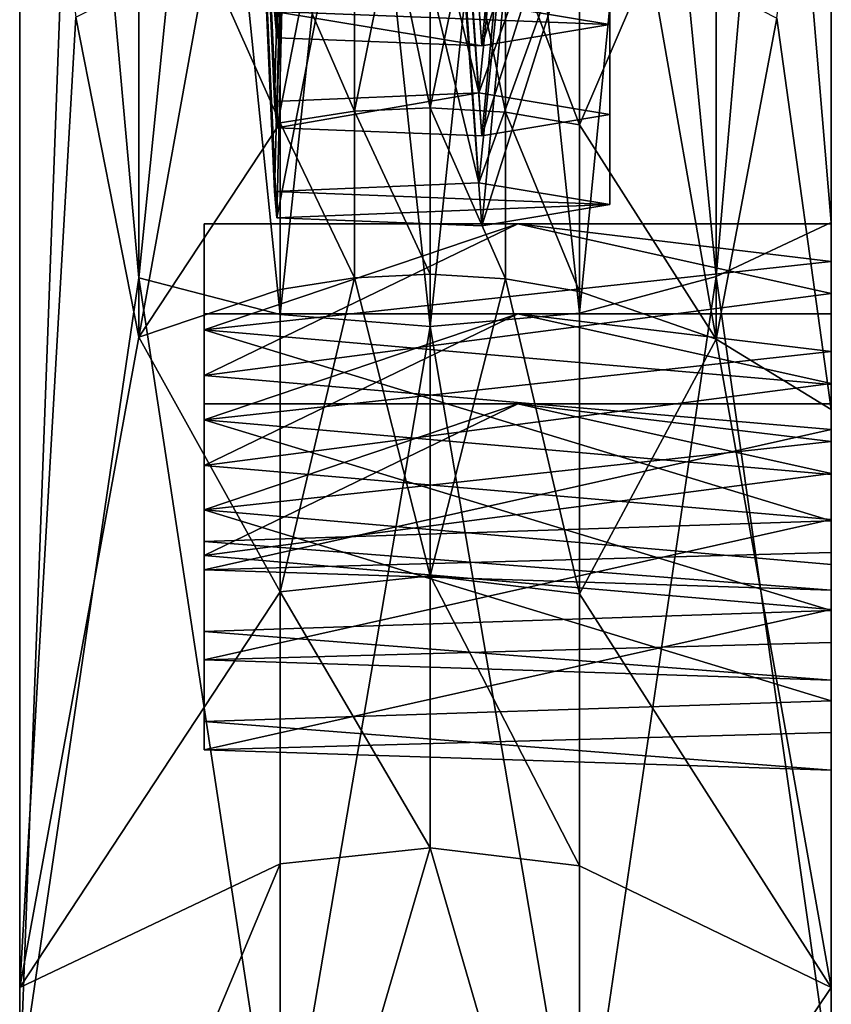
# Model space of a CAD drawing. Header units: millimetres. Extents: x 0 to 484, y -157 to 583.
# Tile 4 of 78: x 0 to 22, y 74 to 100. Entities that reach past the tile are written whole.
import ezdxf

# ---------------------------------------------------------------- set-up
doc = ezdxf.new("R2010")
doc.units = ezdxf.units.MM
doc.layers.add('Layer 01', color=7, linetype='Continuous', true_color=0x000000)

msp = doc.modelspace()

# ---------------------------------------------------------------- linework, layer by layer
at = {"layer": 'Layer 01'}
for points in [[(1.524, 112.417, 465.623), (-0.001, 133.561, 468.766), (-0.001, 71.522, 413.6)], [(-0.001, 71.522, 413.6), (-0.001, 133.561, 468.766), (-0.001, 110.878, 424.811)], [(21.999, 133.561, 468.766), (20.521, 112.429, 465.594), (21.999, 94.916, 452.419)], [(21.999, 94.916, 452.419), (21.999, 118.803, 433.561), (21.999, 133.561, 468.766)], [(6.966, 99.922, 367.15), (7.464, 120.695, 364.015), (5.999, 121.126, 367.524)], [(6.906, 100.632, 372.934), (6.966, 99.922, 367.15), (5.999, 121.126, 367.524)], [(6.966, 99.922, 367.15), (10.999, 120.516, 362.561), (7.464, 120.695, 364.015)], [(12.522, 99.702, 365.357), (14.535, 120.695, 364.015), (10.999, 120.516, 362.561)], [(15.999, 110.704, 368.804), (14.535, 120.695, 364.015), (12.522, 99.702, 365.357)], [(6.966, 99.922, 367.15), (12.522, 99.702, 365.357), (10.999, 120.516, 362.561)], [(12.449, 98.427, 354.983), (7.464, 119.118, 351.182), (10.999, 119.297, 352.636)], [(10.999, 119.297, 352.636), (14.535, 119.118, 351.182), (12.449, 98.427, 354.983)], [(7.464, 119.118, 351.182), (6.906, 98.194, 353.084), (5.999, 118.687, 347.673)], [(12.449, 98.427, 354.983), (6.906, 98.194, 353.084), (7.464, 119.118, 351.182)], [(14.535, 119.118, 351.182), (15.999, 108.266, 348.953), (12.449, 98.427, 354.983)], [(21.999, 110.878, 424.811), (21.999, 118.803, 433.561), (21.999, 94.916, 452.419)], [(6.966, 97.484, 347.299), (7.464, 118.256, 344.164), (5.999, 118.687, 347.673)], [(6.906, 98.194, 353.084), (6.966, 97.484, 347.299), (5.999, 118.687, 347.673)], [(6.966, 97.484, 347.299), (10.999, 118.078, 342.71), (7.464, 118.256, 344.164)], [(12.522, 97.263, 345.506), (14.535, 118.256, 344.164), (10.999, 118.078, 342.71)], [(15.999, 108.266, 348.953), (14.535, 118.256, 344.164), (12.522, 97.263, 345.506)], [(6.966, 97.484, 347.299), (12.522, 97.263, 345.506), (10.999, 118.078, 342.71)], [(12.449, 95.989, 335.132), (7.464, 116.68, 331.331), (10.999, 116.859, 332.785)], [(10.999, 116.859, 332.785), (14.535, 116.68, 331.331), (12.449, 95.989, 335.132)], [(7.464, 116.68, 331.331), (6.906, 95.756, 333.233), (5.999, 116.249, 327.822)], [(12.449, 95.989, 335.132), (6.906, 95.756, 333.233), (7.464, 116.68, 331.331)], [(14.535, 116.68, 331.331), (15.999, 105.827, 329.102), (12.449, 95.989, 335.132)], [(6.966, 95.045, 327.449), (7.464, 115.818, 324.313), (5.999, 116.249, 327.822)], [(6.906, 95.756, 333.233), (6.966, 95.045, 327.449), (5.999, 116.249, 327.822)], [(6.966, 95.045, 327.449), (10.999, 115.639, 322.859), (7.464, 115.818, 324.313)], [(12.522, 94.825, 325.656), (14.535, 115.818, 324.313), (10.999, 115.639, 322.859)], [(15.999, 105.827, 329.102), (14.535, 115.818, 324.313), (12.522, 94.825, 325.656)], [(6.966, 95.045, 327.449), (12.522, 94.825, 325.656), (10.999, 115.639, 322.859)], [(-0.001, 71.522, 413.6), (3.226, 93.415, 453.936), (1.524, 112.417, 465.623)], [(1.524, 100.484, 278.097), (-0.001, 74.187, 217.083), (-0.001, 112.403, 296.512)], [(-0.001, 112.403, 296.512), (-0.001, 85.311, 252.773), (-0.001, 101.826, 289.553)], [(-0.001, 112.403, 296.512), (-0.001, 74.187, 217.083), (-0.001, 85.311, 252.773)], [(3.226, 93.415, 453.936), (3.226, 112.035, 466.54), (1.524, 112.417, 465.623)], [(20.521, 112.429, 465.594), (18.875, 112.055, 466.492), (18.875, 93.452, 453.899)], [(18.875, 93.452, 453.899), (21.999, 94.916, 452.419), (20.521, 112.429, 465.594)], [(21.999, 112.403, 296.512), (21.999, 89.848, 258.749), (20.521, 100.457, 278.112)], [(21.999, 112.403, 296.512), (21.999, 101.826, 289.553), (21.999, 89.848, 258.749)], [(18.875, 93.452, 453.899), (18.875, 112.055, 466.492), (17.083, 111.747, 467.232)], [(5.082, 111.723, 467.289), (3.226, 112.035, 466.54), (3.226, 93.415, 453.936)], [(3.226, 93.415, 453.936), (7.064, 92.425, 454.937), (5.082, 111.723, 467.289)], [(7.064, 92.425, 454.937), (7.064, 111.494, 467.84), (5.082, 111.723, 467.289)], [(15.169, 92.465, 454.897), (15.169, 111.516, 467.787), (13.168, 111.371, 468.136)], [(17.083, 111.747, 467.232), (15.169, 111.516, 467.787), (15.169, 92.465, 454.897)], [(15.169, 92.465, 454.897), (18.875, 93.452, 453.899), (17.083, 111.747, 467.232)], [(9.072, 111.359, 468.163), (7.064, 111.494, 467.84), (7.064, 92.425, 454.937)], [(7.064, 92.425, 454.937), (11.122, 92.103, 455.263), (9.072, 111.359, 468.163)], [(11.122, 92.103, 455.263), (11.122, 111.318, 468.263), (9.072, 111.359, 468.163)], [(13.168, 111.371, 468.136), (11.122, 111.318, 468.263), (11.122, 92.103, 455.263)], [(11.122, 92.103, 455.263), (15.169, 92.465, 454.897), (13.168, 111.371, 468.136)], [(-0.001, 85.311, 399.893), (-0.001, 110.878, 424.811), (-0.001, 106.681, 413.185)], [(-0.001, 85.311, 399.893), (-0.001, 71.522, 413.6), (-0.001, 110.878, 424.811)], [(21.999, 106.681, 413.185), (21.999, 110.878, 424.811), (21.999, 94.916, 452.419)], [(12.449, 100.866, 374.833), (15.999, 110.704, 368.804), (15.999, 100.282, 370.084)], [(12.522, 99.702, 365.357), (15.999, 100.282, 370.084), (15.999, 110.704, 368.804)], [(12.449, 98.427, 354.983), (15.999, 108.266, 348.953), (15.999, 97.844, 350.233)], [(12.522, 97.263, 345.506), (15.999, 97.844, 350.233), (15.999, 108.266, 348.953)], [(-0.001, 101.826, 399.893), (-0.001, 85.311, 399.893), (-0.001, 106.681, 413.185)], [(21.999, 93.569, 399.893), (21.999, 106.681, 413.185), (21.999, 94.916, 452.419)], [(21.999, 101.826, 399.893), (21.999, 106.681, 413.185), (21.999, 93.569, 399.893)], [(12.449, 95.989, 335.132), (15.999, 105.827, 329.102), (15.999, 95.406, 330.382)], [(12.522, 94.825, 325.656), (15.999, 95.406, 330.382), (15.999, 105.827, 329.102)], [(11.122, 98.029, 267.086), (10.095, 102.962, 276.718), (11.122, 102.983, 276.707)], [(12.148, 102.949, 276.726), (11.122, 98.029, 267.086), (11.122, 102.983, 276.707)], [(9.072, 97.932, 267.133), (7.064, 102.583, 276.93), (9.072, 102.888, 276.76)], [(10.095, 102.962, 276.718), (9.072, 97.932, 267.133), (9.072, 102.888, 276.76)], [(9.072, 97.932, 267.133), (10.095, 102.962, 276.718), (11.122, 98.029, 267.086)], [(11.122, 98.029, 267.086), (12.148, 102.949, 276.726), (13.168, 97.905, 267.146)], [(13.168, 97.905, 267.146), (12.148, 102.949, 276.726), (13.168, 102.862, 276.774)], [(15.169, 97.565, 267.309), (13.168, 97.905, 267.146), (13.168, 102.862, 276.774)], [(15.169, 97.565, 267.309), (13.168, 102.862, 276.774), (15.169, 102.533, 276.957)], [(7.064, 97.617, 267.284), (5.082, 102.061, 277.219), (7.064, 102.583, 276.93)], [(9.072, 97.932, 267.133), (7.064, 97.617, 267.284), (7.064, 102.583, 276.93)], [(17.083, 102.007, 277.25), (15.169, 97.565, 267.309), (15.169, 102.533, 276.957)], [(5.082, 102.061, 277.219), (3.226, 91.807, 257.902), (3.226, 101.352, 277.614)], [(7.064, 97.617, 267.284), (3.226, 91.807, 257.902), (5.082, 102.061, 277.219)], [(17.083, 102.007, 277.25), (18.875, 91.758, 257.923), (15.169, 97.565, 267.309)], [(18.875, 91.758, 257.923), (17.083, 102.007, 277.25), (18.875, 101.306, 277.64)], [(-0.001, 101.826, 326.333), (-0.001, 101.826, 289.553), (-0.001, 85.311, 289.553)], [(-0.001, 101.826, 326.333), (-0.001, 85.311, 289.553), (-0.001, 85.311, 326.333)], [(-0.001, 101.826, 363.113), (-0.001, 101.826, 326.333), (-0.001, 85.311, 326.333)], [(-0.001, 101.826, 363.113), (-0.001, 85.311, 326.333), (-0.001, 85.311, 363.113)], [(-0.001, 101.826, 399.893), (-0.001, 101.826, 363.113), (-0.001, 85.311, 363.113)], [(-0.001, 101.826, 399.893), (-0.001, 85.311, 363.113), (-0.001, 85.311, 399.893)], [(-0.001, 101.826, 289.553), (-0.001, 85.311, 252.773), (-0.001, 85.311, 289.553)], [(21.999, 93.569, 317.138), (21.999, 93.569, 307.943), (21.999, 101.826, 307.943)], [(21.999, 101.826, 326.333), (21.999, 93.569, 326.333), (21.999, 93.569, 317.138)], [(21.999, 101.826, 307.943), (21.999, 101.826, 326.333), (21.999, 93.569, 317.138)], [(21.999, 101.826, 307.943), (21.999, 93.569, 307.943), (21.999, 93.569, 289.553)], [(21.999, 101.826, 307.943), (21.999, 93.569, 289.553), (21.999, 101.826, 289.553)], [(21.999, 93.569, 335.528), (21.999, 93.569, 326.333), (21.999, 101.826, 326.333)], [(21.999, 101.826, 344.723), (21.999, 93.569, 344.723), (21.999, 93.569, 335.528)], [(21.999, 101.826, 326.333), (21.999, 101.826, 344.723), (21.999, 93.569, 335.528)], [(21.999, 97.698, 381.503), (21.999, 101.826, 381.503), (21.999, 101.826, 399.893)], [(21.999, 101.826, 399.893), (21.999, 93.569, 399.893), (21.999, 97.698, 381.503)], [(21.999, 101.826, 381.503), (21.999, 97.698, 381.503), (21.999, 97.698, 372.308)], [(21.999, 101.826, 381.503), (21.999, 97.698, 372.308), (21.999, 101.826, 372.308)], [(21.999, 101.826, 372.308), (21.999, 97.698, 372.308), (21.999, 97.698, 363.113)], [(21.999, 101.826, 372.308), (21.999, 97.698, 363.113), (21.999, 101.826, 363.113)], [(21.999, 93.569, 289.553), (21.999, 89.848, 258.749), (21.999, 101.826, 289.553)], [(21.999, 97.698, 363.113), (21.999, 93.569, 344.723), (21.999, 101.826, 344.723)], [(21.999, 101.826, 363.113), (21.999, 97.698, 363.113), (21.999, 101.826, 344.723)], [(3.226, 91.807, 257.902), (1.524, 100.484, 278.097), (3.226, 101.352, 277.614)], [(18.875, 91.758, 257.923), (18.875, 101.306, 277.64), (20.521, 100.457, 278.112)], [(12.449, 100.866, 374.833), (15.999, 100.282, 370.084), (6.906, 100.632, 372.934)], [(12.522, 99.702, 365.357), (6.966, 99.922, 367.15), (6.906, 100.632, 372.934)], [(12.522, 99.702, 365.357), (6.906, 100.632, 372.934), (15.999, 100.282, 370.084)], [(1.524, 100.484, 278.097), (3.226, 91.807, 257.902), (-0.001, 74.187, 217.083)], [(21.999, 89.848, 258.749), (18.875, 91.758, 257.923), (20.521, 100.457, 278.112)], [(12.449, 98.427, 354.983), (6.966, 97.484, 347.299), (6.906, 98.194, 353.084)], [(6.966, 97.484, 347.299), (12.449, 98.427, 354.983), (12.522, 97.263, 345.506)], [(15.999, 97.844, 350.233), (12.522, 97.263, 345.506), (12.449, 98.427, 354.983)], [(9.072, 93.42, 257.206), (7.064, 97.617, 267.284), (9.072, 97.932, 267.133)], [(11.122, 93.519, 257.163), (9.072, 97.932, 267.133), (11.122, 98.029, 267.086)], [(11.122, 93.519, 257.163), (9.072, 93.42, 257.206), (9.072, 97.932, 267.133)], [(13.168, 93.393, 257.217), (11.122, 93.519, 257.163), (11.122, 98.029, 267.086)], [(13.168, 93.393, 257.217), (11.122, 98.029, 267.086), (13.168, 97.905, 267.146)], [(15.169, 93.047, 257.367), (13.168, 93.393, 257.217), (13.168, 97.905, 267.146)], [(15.169, 93.047, 257.367), (13.168, 97.905, 267.146), (15.169, 97.565, 267.309)], [(21.999, 93.569, 399.893), (21.999, 93.569, 381.503), (21.999, 97.698, 381.503)], [(21.999, 97.698, 363.113), (21.999, 88.088, 353.245), (21.999, 91.419, 351.36)], [(21.999, 97.698, 363.113), (21.999, 91.419, 351.36), (21.999, 92.441, 347.672)], [(21.999, 97.698, 363.113), (21.999, 81.182, 363.113), (21.999, 88.088, 353.245)], [(21.999, 92.441, 347.672), (21.999, 93.569, 344.723), (21.999, 97.698, 363.113)], [(21.999, 89.307, 363.17), (21.999, 97.698, 363.113), (21.999, 92.995, 364.192)], [(21.999, 81.182, 363.113), (21.999, 97.698, 363.113), (21.999, 89.307, 363.17)], [(21.999, 94.88, 367.523), (21.999, 97.698, 363.113), (21.999, 97.698, 372.308)], [(21.999, 97.698, 363.113), (21.999, 94.88, 367.523), (21.999, 92.995, 364.192)], [(21.999, 94.88, 367.523), (21.999, 97.698, 372.308), (21.999, 93.857, 371.211)], [(21.999, 97.698, 372.308), (21.999, 93.569, 381.503), (21.999, 93.857, 371.211)], [(21.999, 97.698, 381.503), (21.999, 93.569, 381.503), (21.999, 97.698, 372.308)], [(3.226, 91.807, 257.902), (7.064, 97.617, 267.284), (7.064, 93.099, 257.344)], [(9.072, 93.42, 257.206), (7.064, 93.099, 257.344), (7.064, 97.617, 267.284)], [(15.169, 97.565, 267.309), (18.875, 91.758, 257.923), (15.169, 93.047, 257.367)], [(12.449, 95.989, 335.132), (15.999, 95.406, 330.382), (6.906, 95.756, 333.233)], [(15.999, 95.406, 330.382), (6.966, 95.045, 327.449), (6.906, 95.756, 333.233)], [(12.522, 94.825, 325.656), (6.966, 95.045, 327.449), (15.999, 95.406, 330.382)], [(4.999, 90.773, 363.206), (4.999, 94.88, 367.523), (4.999, 92.009, 372.674)], [(4.999, 90.773, 363.206), (13.499, 94.88, 367.523), (4.999, 94.88, 367.523)], [(21.999, 92.995, 364.192), (13.499, 94.88, 367.523), (4.999, 90.773, 363.206)], [(21.999, 93.857, 371.211), (4.999, 92.009, 372.674), (13.499, 94.88, 367.523)], [(4.999, 92.009, 372.674), (4.999, 94.88, 367.523), (13.499, 94.88, 367.523)], [(13.499, 94.88, 367.523), (21.999, 92.995, 364.192), (21.999, 94.88, 367.523)], [(21.999, 93.857, 371.211), (13.499, 94.88, 367.523), (21.999, 94.88, 367.523)], [(21.999, 71.522, 413.6), (21.999, 94.916, 452.419), (18.875, 93.452, 453.899)], [(21.999, 94.916, 452.419), (21.999, 71.522, 413.6), (21.999, 85.311, 399.893)], [(21.999, 93.569, 399.893), (21.999, 94.916, 452.419), (21.999, 85.311, 399.893)], [(4.999, 92.009, 372.674), (21.999, 93.857, 371.211), (21.999, 90.527, 373.095)], [(21.999, 93.569, 381.503), (21.999, 90.527, 373.095), (21.999, 93.857, 371.211)], [(-0.001, 71.522, 413.6), (7.064, 68.217, 414.874), (3.226, 93.415, 453.936)], [(7.064, 68.217, 414.874), (7.064, 92.425, 454.937), (3.226, 93.415, 453.936)], [(9.072, 93.42, 257.206), (7.064, 84.914, 236.84), (7.064, 93.099, 257.344)], [(7.064, 84.914, 236.84), (9.072, 93.42, 257.206), (11.122, 85.343, 236.68)], [(11.122, 85.343, 236.68), (9.072, 93.42, 257.206), (11.122, 93.519, 257.163)], [(13.168, 93.393, 257.217), (11.122, 85.343, 236.68), (11.122, 93.519, 257.163)], [(11.122, 85.343, 236.68), (13.168, 93.393, 257.217), (15.169, 84.861, 236.86)], [(15.169, 84.861, 236.86), (13.168, 93.393, 257.217), (15.169, 93.047, 257.367)], [(15.169, 68.271, 414.853), (21.999, 71.522, 413.6), (18.875, 93.452, 453.899)], [(15.169, 92.465, 454.897), (15.169, 68.271, 414.853), (18.875, 93.452, 453.899)], [(21.999, 93.569, 317.138), (21.999, 89.44, 317.138), (21.999, 89.44, 307.943)], [(21.999, 93.569, 317.138), (21.999, 89.44, 307.943), (21.999, 93.569, 307.943)], [(21.999, 93.569, 289.553), (21.999, 93.569, 307.943), (21.999, 89.44, 307.943)], [(21.999, 85.311, 289.553), (21.999, 93.569, 289.553), (21.999, 89.44, 307.943)], [(21.999, 89.44, 381.503), (21.999, 93.569, 381.503), (21.999, 93.569, 399.893)], [(21.999, 93.569, 399.893), (21.999, 85.311, 399.893), (21.999, 89.44, 381.503)], [(21.999, 89.44, 317.138), (21.999, 93.569, 317.138), (21.999, 93.569, 326.333)], [(21.999, 93.569, 326.333), (21.999, 90.003, 327.821), (21.999, 89.44, 317.138)], [(21.999, 88.981, 331.509), (21.999, 90.003, 327.821), (21.999, 93.569, 335.528)], [(21.999, 90.557, 344.342), (21.999, 88.981, 331.509), (21.999, 93.569, 335.528)], [(21.999, 92.441, 347.672), (21.999, 90.557, 344.342), (21.999, 93.569, 344.723)], [(21.999, 90.003, 327.821), (21.999, 93.569, 326.333), (21.999, 93.569, 335.528)], [(21.999, 85.311, 289.553), (21.999, 89.848, 258.749), (21.999, 93.569, 289.553)], [(21.999, 90.557, 344.342), (21.999, 93.569, 335.528), (21.999, 93.569, 344.723)], [(21.999, 93.569, 381.503), (21.999, 89.44, 381.503), (21.999, 90.527, 373.095)], [(3.226, 91.807, 257.902), (7.064, 93.099, 257.344), (7.064, 84.914, 236.84)], [(4.999, 90.773, 363.206), (21.999, 89.307, 363.17), (21.999, 92.995, 364.192)], [(18.875, 91.758, 257.923), (15.169, 84.861, 236.86), (15.169, 93.047, 257.367)], [(4.999, 88.335, 343.356), (4.999, 92.441, 347.672), (4.999, 89.571, 352.823)], [(4.999, 88.335, 343.356), (13.499, 92.441, 347.672), (4.999, 92.441, 347.672)], [(21.999, 90.557, 344.342), (13.499, 92.441, 347.672), (4.999, 88.335, 343.356)], [(21.999, 91.419, 351.36), (4.999, 89.571, 352.823), (13.499, 92.441, 347.672)], [(4.999, 89.571, 352.823), (4.999, 92.441, 347.672), (13.499, 92.441, 347.672)], [(11.122, 92.103, 455.263), (7.064, 92.425, 454.937), (7.064, 68.217, 414.874)], [(15.169, 68.271, 414.853), (15.169, 92.465, 454.897), (11.122, 92.103, 455.263)], [(13.499, 92.441, 347.672), (21.999, 90.557, 344.342), (21.999, 92.441, 347.672)], [(21.999, 91.419, 351.36), (13.499, 92.441, 347.672), (21.999, 92.441, 347.672)], [(7.064, 68.217, 414.874), (15.169, 68.271, 414.853), (11.122, 92.103, 455.263)], [(-0.001, 74.187, 217.083), (3.226, 91.807, 257.902), (7.064, 84.914, 236.84)], [(4.999, 92.009, 372.674), (4.999, 86.275, 371.558), (4.999, 90.773, 363.206)], [(21.999, 86.839, 372.073), (4.999, 86.275, 371.558), (4.999, 92.009, 372.674)], [(21.999, 86.839, 372.073), (4.999, 92.009, 372.674), (21.999, 90.527, 373.095)], [(15.169, 84.861, 236.86), (18.875, 91.758, 257.923), (21.999, 74.187, 217.083)], [(18.875, 91.758, 257.923), (21.999, 89.848, 258.749), (21.999, 74.187, 217.083)], [(4.999, 89.571, 352.823), (21.999, 91.419, 351.36), (21.999, 88.088, 353.245)], [(4.999, 86.275, 371.558), (4.999, 85.504, 365.781), (4.999, 90.773, 363.206)], [(21.999, 89.307, 363.17), (4.999, 90.773, 363.206), (4.999, 85.504, 365.781)], [(4.999, 88.335, 343.356), (21.999, 86.869, 343.319), (21.999, 90.557, 344.342)], [(21.999, 88.981, 331.509), (21.999, 90.557, 344.342), (21.999, 86.869, 343.319)], [(21.999, 86.839, 372.073), (21.999, 90.527, 373.095), (21.999, 89.44, 381.503)], [(4.999, 81.398, 331.856), (4.999, 90.003, 327.821), (4.999, 87.133, 332.972)], [(4.999, 90.003, 327.821), (4.999, 81.398, 331.856), (4.999, 85.897, 323.505)], [(4.999, 85.897, 323.505), (13.499, 90.003, 327.821), (4.999, 90.003, 327.821)], [(21.999, 88.119, 324.491), (13.499, 90.003, 327.821), (4.999, 85.897, 323.505)], [(21.999, 88.981, 331.509), (4.999, 87.133, 332.972), (13.499, 90.003, 327.821)], [(4.999, 87.133, 332.972), (4.999, 90.003, 327.821), (13.499, 90.003, 327.821)], [(13.499, 90.003, 327.821), (21.999, 88.119, 324.491), (21.999, 90.003, 327.821)], [(21.999, 88.981, 331.509), (13.499, 90.003, 327.821), (21.999, 90.003, 327.821)], [(21.999, 89.44, 317.138), (21.999, 90.003, 327.821), (21.999, 88.119, 324.491)], [(21.999, 89.848, 258.749), (21.999, 85.311, 252.773), (21.999, 74.187, 217.083)], [(21.999, 85.311, 252.773), (21.999, 89.848, 258.749), (21.999, 85.311, 289.553)], [(4.999, 89.571, 352.823), (4.999, 83.836, 351.707), (4.999, 83.066, 345.93)], [(4.999, 88.335, 343.356), (4.999, 89.571, 352.823), (4.999, 83.066, 345.93)], [(21.999, 84.401, 352.222), (4.999, 83.836, 351.707), (4.999, 89.571, 352.823)], [(21.999, 84.401, 352.222), (4.999, 89.571, 352.823), (21.999, 88.088, 353.245)], [(21.999, 89.44, 317.138), (21.999, 85.311, 317.138), (21.999, 85.311, 307.943)], [(21.999, 89.44, 317.138), (21.999, 85.311, 307.943), (21.999, 89.44, 307.943)], [(21.999, 89.44, 307.943), (21.999, 85.311, 307.943), (21.999, 85.311, 289.553)], [(21.999, 85.311, 399.893), (21.999, 85.311, 381.503), (21.999, 89.44, 381.503)], [(21.999, 88.119, 324.491), (21.999, 85.311, 317.138), (21.999, 89.44, 317.138)], [(21.999, 86.839, 372.073), (21.999, 89.44, 381.503), (21.999, 85.311, 381.503)], [(21.999, 89.307, 363.17), (4.999, 85.504, 365.781), (21.999, 85.977, 365.055)], [(21.999, 89.307, 363.17), (21.999, 85.977, 365.055), (21.999, 81.182, 363.113)], [(4.999, 87.133, 332.972), (21.999, 88.981, 331.509), (21.999, 85.65, 333.394)], [(21.999, 88.981, 331.509), (21.999, 86.869, 343.319), (21.999, 85.65, 333.394)], [(21.999, 86.869, 343.319), (4.999, 88.335, 343.356), (4.999, 83.066, 345.93)], [(4.999, 85.897, 323.505), (21.999, 84.431, 323.468), (21.999, 88.119, 324.491)], [(21.999, 88.119, 324.491), (21.999, 84.431, 323.468), (21.999, 85.311, 317.138)], [(21.999, 81.182, 363.113), (21.999, 84.401, 352.222), (21.999, 88.088, 353.245)], [(21.999, 81.962, 332.371), (4.999, 81.398, 331.856), (4.999, 87.133, 332.972)], [(21.999, 81.962, 332.371), (4.999, 87.133, 332.972), (21.999, 85.65, 333.394)], [(21.999, 86.869, 343.319), (4.999, 83.066, 345.93), (21.999, 83.539, 345.204)], [(4.999, 86.275, 371.558), (21.999, 86.839, 372.073), (21.999, 84.954, 368.742)], [(21.999, 83.539, 345.204), (21.999, 85.65, 333.394), (21.999, 86.869, 343.319)], [(21.999, 86.839, 372.073), (21.999, 85.311, 381.503), (21.999, 85.311, 372.308)], [(21.999, 85.311, 372.308), (21.999, 84.954, 368.742), (21.999, 86.839, 372.073)], [(4.999, 85.504, 365.781), (4.999, 86.275, 371.558), (21.999, 84.954, 368.742)], [(4.999, 85.504, 365.781), (21.999, 84.954, 368.742), (21.999, 85.977, 365.055)], [(21.999, 85.977, 365.055), (21.999, 84.954, 368.742), (21.999, 81.182, 363.113)], [(4.999, 81.398, 331.856), (4.999, 80.628, 326.08), (4.999, 85.897, 323.505)], [(21.999, 84.431, 323.468), (4.999, 85.897, 323.505), (4.999, 80.628, 326.08)], [(21.999, 85.65, 333.394), (21.999, 81.182, 335.528), (21.999, 81.962, 332.371)], [(21.999, 83.539, 345.204), (21.999, 81.182, 335.528), (21.999, 85.65, 333.394)], [(-0.001, 85.311, 289.553), (-0.001, 85.311, 252.773), (-0.001, 68.796, 252.773)], [(-0.001, 85.311, 289.553), (-0.001, 68.796, 252.773), (-0.001, 68.796, 289.553)], [(-0.001, 85.311, 326.333), (-0.001, 85.311, 289.553), (-0.001, 68.796, 289.553)], [(-0.001, 85.311, 326.333), (-0.001, 68.796, 289.553), (-0.001, 68.796, 326.333)], [(-0.001, 85.311, 363.113), (-0.001, 85.311, 326.333), (-0.001, 68.796, 326.333)], [(-0.001, 85.311, 363.113), (-0.001, 68.796, 326.333), (-0.001, 68.796, 363.113)], [(-0.001, 68.796, 363.113), (-0.001, 71.522, 413.6), (-0.001, 85.311, 399.893)], [(-0.001, 68.796, 363.113), (-0.001, 85.311, 399.893), (-0.001, 85.311, 363.113)], [(-0.001, 68.796, 252.773), (-0.001, 85.311, 252.773), (-0.001, 74.187, 217.083)], [(11.122, 77.978, 215.809), (7.064, 84.914, 236.84), (11.122, 85.343, 236.68)], [(15.169, 77.49, 215.973), (11.122, 77.978, 215.809), (11.122, 85.343, 236.68)], [(15.169, 77.49, 215.973), (11.122, 85.343, 236.68), (15.169, 84.861, 236.86)], [(21.999, 85.311, 252.773), (21.999, 85.311, 289.553), (21.999, 77.054, 289.553)], [(21.999, 68.796, 252.773), (21.999, 85.311, 252.773), (21.999, 77.054, 289.553)], [(21.999, 85.311, 317.138), (21.999, 81.182, 317.138), (21.999, 81.182, 307.943)], [(21.999, 85.311, 317.138), (21.999, 81.182, 307.943), (21.999, 85.311, 307.943)], [(21.999, 85.311, 289.553), (21.999, 85.311, 307.943), (21.999, 81.182, 307.943)], [(21.999, 77.054, 289.553), (21.999, 85.311, 289.553), (21.999, 81.182, 307.943)], [(21.999, 81.182, 381.503), (21.999, 85.311, 381.503), (21.999, 85.311, 399.893)], [(21.999, 85.311, 399.893), (21.999, 77.054, 399.893), (21.999, 81.182, 381.503)], [(21.999, 85.311, 381.503), (21.999, 81.182, 381.503), (21.999, 81.182, 372.308)], [(21.999, 85.311, 381.503), (21.999, 81.182, 372.308), (21.999, 85.311, 372.308)], [(21.999, 85.311, 252.773), (21.999, 68.796, 252.773), (21.999, 74.187, 217.083)], [(21.999, 85.311, 317.138), (21.999, 84.431, 323.468), (21.999, 81.182, 317.138)], [(21.999, 85.311, 399.893), (21.999, 71.522, 413.6), (21.999, 77.054, 399.893)], [(21.999, 85.311, 372.308), (21.999, 81.182, 372.308), (21.999, 84.954, 368.742)], [(7.064, 77.544, 215.955), (-0.001, 74.187, 217.083), (7.064, 84.914, 236.84)], [(11.122, 77.978, 215.809), (7.064, 77.544, 215.955), (7.064, 84.914, 236.84)], [(21.999, 74.187, 217.083), (15.169, 77.49, 215.973), (15.169, 84.861, 236.86)], [(21.999, 81.182, 372.308), (21.999, 81.182, 363.113), (21.999, 84.954, 368.742)], [(21.999, 84.431, 323.468), (4.999, 80.628, 326.08), (21.999, 81.1, 325.353)], [(4.999, 83.836, 351.707), (21.999, 84.401, 352.222), (21.999, 82.516, 348.891)], [(21.999, 84.431, 323.468), (21.999, 81.1, 325.353), (21.999, 81.182, 317.138)], [(21.999, 81.182, 353.918), (21.999, 82.516, 348.891), (21.999, 84.401, 352.222)], [(21.999, 81.182, 363.113), (21.999, 81.182, 353.918), (21.999, 84.401, 352.222)], [(4.999, 83.066, 345.93), (4.999, 83.836, 351.707), (21.999, 82.516, 348.891)], [(4.999, 83.066, 345.93), (21.999, 82.516, 348.891), (21.999, 83.539, 345.204)], [(21.999, 83.539, 345.204), (21.999, 81.182, 344.723), (21.999, 81.182, 335.528)], [(21.999, 81.182, 344.723), (21.999, 83.539, 345.204), (21.999, 82.516, 348.891)], [(21.999, 82.516, 348.891), (21.999, 81.182, 353.918), (21.999, 81.182, 344.723)], [(4.999, 81.398, 331.856), (21.999, 81.962, 332.371), (21.999, 80.078, 329.041)], [(21.999, 81.962, 332.371), (21.999, 81.182, 335.528), (21.999, 80.078, 329.041)], [(4.999, 80.628, 326.08), (4.999, 81.398, 331.856), (21.999, 80.078, 329.041)], [(4.999, 80.628, 326.08), (21.999, 80.078, 329.041), (21.999, 81.1, 325.353)], [(21.999, 81.182, 317.138), (21.999, 77.054, 317.138), (21.999, 77.054, 307.943)], [(21.999, 81.182, 317.138), (21.999, 77.054, 307.943), (21.999, 81.182, 307.943)], [(21.999, 81.182, 307.943), (21.999, 77.054, 307.943), (21.999, 77.054, 289.553)], [(21.999, 81.182, 363.113), (21.999, 77.054, 363.113), (21.999, 77.054, 353.918)], [(21.999, 81.182, 363.113), (21.999, 77.054, 353.918), (21.999, 81.182, 353.918)], [(21.999, 81.182, 353.918), (21.999, 77.054, 353.918), (21.999, 77.054, 344.723)], [(21.999, 81.182, 353.918), (21.999, 77.054, 344.723), (21.999, 81.182, 344.723)], [(21.999, 81.182, 344.723), (21.999, 77.054, 344.723), (21.999, 77.054, 335.528)], [(21.999, 81.182, 344.723), (21.999, 77.054, 335.528), (21.999, 81.182, 335.528)], [(21.999, 77.054, 399.893), (21.999, 77.054, 381.503), (21.999, 81.182, 381.503)], [(21.999, 81.182, 381.503), (21.999, 77.054, 381.503), (21.999, 77.054, 372.308)], [(21.999, 81.182, 381.503), (21.999, 77.054, 372.308), (21.999, 81.182, 372.308)], [(21.999, 81.182, 372.308), (21.999, 77.054, 372.308), (21.999, 77.054, 363.113)], [(21.999, 81.182, 372.308), (21.999, 77.054, 363.113), (21.999, 81.182, 363.113)], [(21.999, 81.182, 317.138), (21.999, 81.1, 325.353), (21.999, 77.054, 317.138)], [(21.999, 80.078, 329.041), (21.999, 81.182, 335.528), (21.999, 77.054, 335.528)], [(21.999, 81.1, 325.353), (21.999, 80.078, 329.041), (21.999, 77.054, 326.333)], [(21.999, 77.054, 317.138), (21.999, 81.1, 325.353), (21.999, 77.054, 326.333)], [(21.999, 77.054, 326.333), (21.999, 80.078, 329.041), (21.999, 77.054, 335.528)], [(11.122, 77.978, 215.809), (7.064, 64.09, 172.802), (7.064, 77.544, 215.955)], [(7.064, 64.09, 172.802), (11.122, 77.978, 215.809), (15.169, 64.036, 172.818)], [(15.169, 64.036, 172.818), (11.122, 77.978, 215.809), (15.169, 77.49, 215.973)], [(-0.001, 60.691, 173.794), (-0.001, 74.187, 217.083), (7.064, 77.544, 215.955)], [(-0.001, 60.691, 173.794), (7.064, 77.544, 215.955), (7.064, 64.09, 172.802)], [(15.169, 64.036, 172.818), (15.169, 77.49, 215.973), (21.999, 74.187, 217.083)], [(21.999, 77.054, 289.553), (21.999, 68.796, 289.553), (21.999, 68.796, 252.773)], [(21.999, 77.054, 317.138), (21.999, 77.054, 326.333), (21.999, 68.796, 326.333)], [(21.999, 68.796, 307.943), (21.999, 77.054, 307.943), (21.999, 77.054, 317.138)], [(21.999, 68.796, 326.333), (21.999, 68.796, 307.943), (21.999, 77.054, 317.138)], [(21.999, 77.054, 307.943), (21.999, 68.796, 307.943), (21.999, 68.796, 289.553)], [(21.999, 77.054, 307.943), (21.999, 68.796, 289.553), (21.999, 77.054, 289.553)], [(21.999, 77.054, 353.918), (21.999, 77.054, 363.113), (21.999, 68.796, 363.113)], [(21.999, 68.796, 344.723), (21.999, 77.054, 344.723), (21.999, 77.054, 353.918)], [(21.999, 68.796, 363.113), (21.999, 68.796, 344.723), (21.999, 77.054, 353.918)], [(21.999, 77.054, 335.528), (21.999, 77.054, 344.723), (21.999, 68.796, 344.723)], [(21.999, 68.796, 326.333), (21.999, 77.054, 326.333), (21.999, 77.054, 335.528)], [(21.999, 68.796, 344.723), (21.999, 68.796, 326.333), (21.999, 77.054, 335.528)], [(21.999, 77.054, 399.893), (21.999, 68.796, 399.893), (21.999, 68.796, 381.503)], [(21.999, 77.054, 399.893), (21.999, 68.796, 381.503), (21.999, 77.054, 381.503)], [(21.999, 77.054, 372.308), (21.999, 77.054, 381.503), (21.999, 68.796, 381.503)], [(21.999, 68.796, 363.113), (21.999, 77.054, 363.113), (21.999, 77.054, 372.308)], [(21.999, 68.796, 381.503), (21.999, 68.796, 363.113), (21.999, 77.054, 372.308)], [(21.999, 68.796, 399.893), (21.999, 77.054, 399.893), (21.999, 71.522, 413.6)], [(-0.001, 74.187, 217.083), (-0.001, 68.796, 215.993), (-0.001, 68.796, 252.773)], [(-0.001, 68.796, 215.993), (-0.001, 74.187, 217.083), (-0.001, 60.691, 173.794)], [(15.169, 64.036, 172.818), (21.999, 74.187, 217.083), (21.999, 60.691, 173.794)], [(21.999, 74.187, 217.083), (21.999, 68.796, 215.993), (21.999, 60.691, 173.794)], [(21.999, 68.796, 215.993), (21.999, 74.187, 217.083), (21.999, 68.796, 252.773)]]:
    msp.add_3dface(points, dxfattribs=at)

doc.saveas('drawing.dxf')
